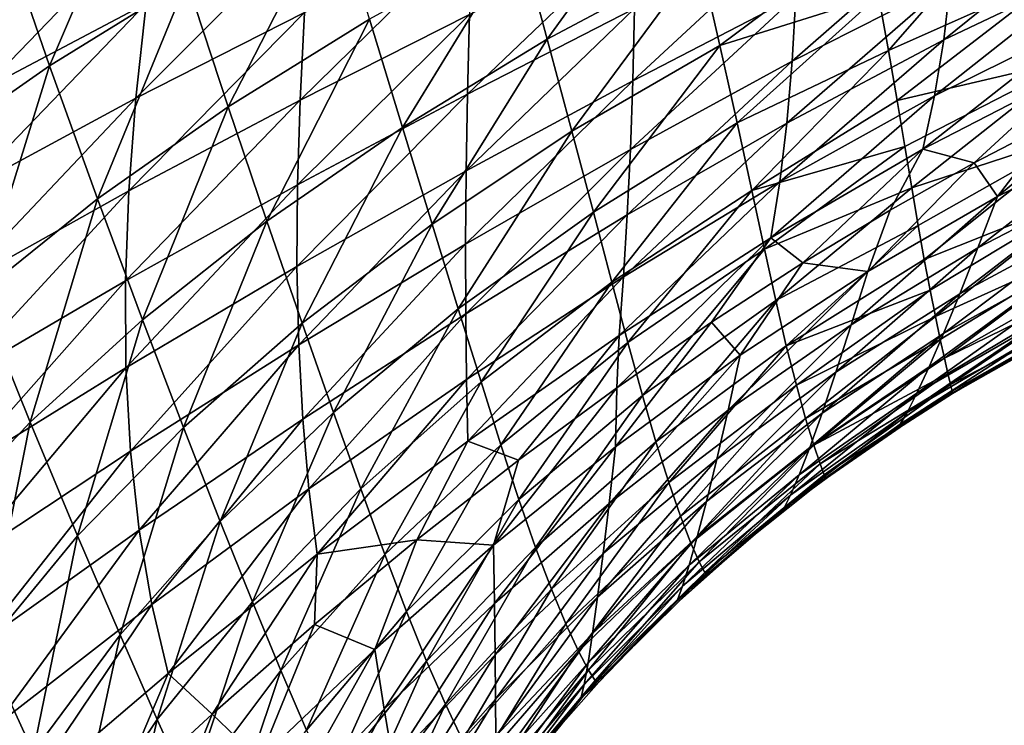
# Model space of a CAD drawing. Header units: metres. Extents: x -109 to 109, y -314 to 82.
# Tile 133 of 191: x 26.81 to 35.77, y -21.65 to -15.22. Entities that reach past the tile are written whole.
import ezdxf

# ---------------------------------------------------------------- set-up
doc = ezdxf.new("R2010")
doc.units = ezdxf.units.M
doc.layers.add('solid_504261_XXX', color=7, linetype='CONTINUOUS')

msp = doc.modelspace()

# ---------------------------------------------------------------- linework, layer by layer
at = {"layer": 'solid_504261_XXX'}
for points in [[(27.944067, -13.637228, 198.490921), (26.634462, -14.338797, 198.968231), (27.08543, -15.643753, 198.189468)], [(28.334711, -14.871856, 197.742508), (27.944067, -13.637228, 198.490921), (27.08543, -15.643753, 198.189468)], [(32.793407, -13.771789, 196.338379), (31.362812, -14.468319, 196.437057), (31.613358, -15.403054, 195.666428)], [(33.000858, -14.661256, 195.58078), (32.793407, -13.771789, 196.338379), (31.613358, -15.403054, 195.666428)], [(36.16222, -13.855317, 195.126556), (34.627232, -15.005427, 194.549622), (34.718491, -15.504972, 193.955917)], [(36.306885, -14.794208, 194.013077), (36.16222, -13.855317, 195.126556), (34.718491, -15.504972, 193.955917)], [(25.22872, -15.744009, 161.987701), (25.522242, -14.744997, 161.472305), (26.866907, -13.979262, 162.517975)], [(26.647594, -14.938274, 163.002213), (25.22872, -15.744009, 161.987701), (26.866907, -13.979262, 162.517975)], [(29.6752, -14.135621, 197.405807), (28.334711, -14.871856, 197.742508), (28.711464, -16.017263, 196.95134)], [(29.996962, -15.219298, 196.641647), (29.6752, -14.135621, 197.405807), (28.711464, -16.017263, 196.95134)], [(26.469063, -15.866424, 163.547607), (26.647594, -14.938274, 163.002213), (28.089712, -14.187515, 163.973511)], [(27.965794, -15.076517, 164.485321), (26.469063, -15.866424, 163.547607), (28.089712, -14.187515, 163.973511)], [(35.222347, -15.408623, 171.699356), (35.28323, -14.872437, 171.025772), (36.687527, -14.224466, 171.545502)], [(36.621872, -14.739529, 172.199631), (35.222347, -15.408623, 171.699356), (36.687527, -14.224466, 171.545502)], [(33.842381, -15.603568, 170.467438), (33.874817, -15.012263, 169.817429), (35.320145, -14.309524, 170.397522)], [(35.28323, -14.872437, 171.025772), (33.842381, -15.603568, 170.467438), (35.320145, -14.309524, 170.397522)], [(27.08543, -15.643753, 198.189468), (26.634462, -14.338797, 198.968231), (25.940187, -16.445278, 198.741241)], [(27.870804, -15.940475, 165.055359), (27.965794, -15.076517, 164.485321), (29.466015, -14.336107, 165.374542)], [(29.407234, -15.159018, 165.909561), (27.870804, -15.940475, 165.055359), (29.466015, -14.336107, 165.374542)], [(32.392708, -15.780181, 169.196579), (32.408676, -15.124153, 168.568665), (33.891491, -14.391719, 169.214798)], [(33.874817, -15.012263, 169.817429), (32.392708, -15.780181, 169.196579), (33.891491, -14.391719, 169.214798)], [(29.365402, -15.956561, 166.500229), (29.407234, -15.159018, 165.909561), (30.928505, -14.422128, 166.71315)], [(30.906511, -15.177138, 167.269775), (29.365402, -15.956561, 166.500229), (30.928505, -14.422128, 166.71315)], [(31.362812, -14.468319, 196.437057), (29.996962, -15.219298, 196.641647), (30.295891, -16.204779, 195.850464)], [(31.613358, -15.403054, 195.666428), (31.362812, -14.468319, 196.437057), (30.295891, -16.204779, 195.850464)], [(30.889523, -15.90396, 167.878296), (30.906511, -15.177138, 167.269775), (32.418446, -14.438182, 167.990219)], [(32.408676, -15.124153, 168.568665), (30.889523, -15.90396, 167.878296), (32.418446, -14.438182, 167.990219)], [(34.523075, -14.459187, 195.135742), (33.000858, -14.661256, 195.58078), (33.184967, -15.460004, 194.80542)], [(34.627232, -15.005427, 194.549622), (34.523075, -14.459187, 195.135742), (33.184967, -15.460004, 194.80542)], [(33.000858, -14.661256, 195.58078), (31.613358, -15.403054, 195.666428), (31.838329, -16.240198, 194.879929)], [(33.184967, -15.460004, 194.80542), (33.000858, -14.661256, 195.58078), (31.838329, -16.240198, 194.879929)], [(35.137466, -15.919187, 172.416595), (35.222347, -15.408623, 171.699356), (36.621872, -14.739529, 172.199631)], [(36.526367, -15.230492, 172.895935), (35.137466, -15.919187, 172.416595), (36.621872, -14.739529, 172.199631)], [(36.306885, -14.794208, 194.013077), (34.718491, -15.504972, 193.955917), (34.798229, -15.961563, 193.352188)], [(36.415359, -15.581697, 192.876556), (36.306885, -14.794208, 194.013077), (34.798229, -15.961563, 193.352188)], [(28.334711, -14.871856, 197.742508), (27.08543, -15.643753, 198.189468), (27.521791, -16.854782, 197.365128)], [(28.711464, -16.017263, 196.95134), (28.334711, -14.871856, 197.742508), (27.521791, -16.854782, 197.365128)], [(33.79372, -16.166428, 171.163666), (33.842381, -15.603568, 170.467438), (35.28323, -14.872437, 171.025772)], [(35.222347, -15.408623, 171.699356), (33.79372, -16.166428, 171.163666), (35.28323, -14.872437, 171.025772)], [(32.37051, -16.405947, 169.872375), (32.392708, -15.780181, 169.196579), (33.874817, -15.012263, 169.817429)], [(33.842381, -15.603568, 170.467438), (32.37051, -16.405947, 169.872375), (33.874817, -15.012263, 169.817429)], [(34.627232, -15.005427, 194.549622), (33.184967, -15.460004, 194.80542), (33.343105, -16.164351, 194.023788)], [(34.718491, -15.504972, 193.955917), (34.627232, -15.005427, 194.549622), (33.343105, -16.164351, 194.023788)], [(26.333937, -16.770874, 164.152817), (26.469063, -15.866424, 163.547607), (27.965794, -15.076517, 164.485321)], [(27.870804, -15.940475, 165.055359), (26.333937, -16.770874, 164.152817), (27.965794, -15.076517, 164.485321)], [(30.877861, -16.601452, 168.536377), (30.889523, -15.90396, 167.878296), (32.408676, -15.124153, 168.568665)], [(32.392708, -15.780181, 169.196579), (30.877861, -16.601452, 168.536377), (32.408676, -15.124153, 168.568665)], [(27.806814, -16.781853, 165.68219), (27.870804, -15.940475, 165.055359), (29.407234, -15.159018, 165.909561)], [(29.365402, -15.956561, 166.500229), (27.806814, -16.781853, 165.68219), (29.407234, -15.159018, 165.909561)], [(29.996962, -15.219298, 196.641647), (28.711464, -16.017263, 196.95134), (29.063515, -17.058125, 196.132324)], [(30.295891, -16.204779, 195.850464), (29.996962, -15.219298, 196.641647), (29.063515, -17.058125, 196.132324)], [(29.341785, -16.72823, 167.143097), (29.365402, -15.956561, 166.500229), (30.906511, -15.177138, 167.269775)], [(30.889523, -15.90396, 167.878296), (29.341785, -16.72823, 167.143097), (30.906511, -15.177138, 167.269775)], [(35.030178, -16.404409, 173.17421), (35.137466, -15.919187, 172.416595), (36.526367, -15.230492, 172.895935)], [(36.402653, -15.697662, 173.630814), (35.030178, -16.404409, 173.17421), (36.526367, -15.230492, 172.895935)], [(31.613358, -15.403054, 195.666428), (30.295891, -16.204779, 195.850464), (30.566717, -17.085566, 195.044556)], [(31.838329, -16.240198, 194.879929), (31.613358, -15.403054, 195.666428), (30.566717, -17.085566, 195.044556)], [(33.184967, -15.460004, 194.80542), (31.838329, -16.240198, 194.879929), (32.034332, -16.975349, 194.090256)], [(33.343105, -16.164351, 194.023788), (33.184967, -15.460004, 194.80542), (32.034332, -16.975349, 194.090256)], [(33.729004, -16.701376, 171.904343), (33.79372, -16.166428, 171.163666), (35.222347, -15.408623, 171.699356)], [(35.137466, -15.919187, 172.416595), (33.729004, -16.701376, 171.904343), (35.222347, -15.408623, 171.699356)], [(34.718491, -15.504972, 193.955917), (33.343105, -16.164351, 194.023788), (33.476574, -16.777872, 193.240433)], [(34.798229, -15.961563, 193.352188), (34.718491, -15.504972, 193.955917), (33.476574, -16.777872, 193.240433)], [(36.415359, -15.581697, 192.876556), (34.798229, -15.961563, 193.352188), (34.868401, -16.378401, 192.736038)], [(36.415359, -15.581697, 192.876556), (34.868401, -16.378401, 192.736038), (34.931053, -16.755922, 192.107864)], [(36.50061, -16.242025, 191.700409), (36.415359, -15.581697, 192.876556), (34.931053, -16.755922, 192.107864)], [(27.08543, -15.643753, 198.189468), (25.940187, -16.445278, 198.741241), (26.440248, -17.725042, 197.878052)], [(27.521791, -16.854782, 197.365128), (27.08543, -15.643753, 198.189468), (26.440248, -17.725042, 197.878052)], [(32.342064, -17.001122, 170.594437), (32.37051, -16.405947, 169.872375), (33.842381, -15.603568, 170.467438)], [(33.79372, -16.166428, 171.163666), (32.342064, -17.001122, 170.594437), (33.842381, -15.603568, 170.467438)], [(35.498833, -16.526369, 174.151947), (35.030178, -16.404409, 173.17421), (36.402653, -15.697662, 173.630814)], [(36.241959, -16.140854, 174.386108), (35.498833, -16.526369, 174.151947), (36.402653, -15.697662, 173.630814)], [(30.871883, -17.267727, 169.241959), (30.877861, -16.601452, 168.536377), (32.392708, -15.780181, 169.196579)], [(32.37051, -16.405947, 169.872375), (30.871883, -17.267727, 169.241959), (32.392708, -15.780181, 169.196579)], [(35.709019, -16.832266, 175.289749), (36.241959, -16.140854, 174.386108), (36.957714, -15.799882, 174.603561)], [(36.895767, -16.236963, 175.629349), (35.709019, -16.832266, 175.289749), (36.957714, -15.799882, 174.603561)], [(26.245403, -17.65519, 164.815277), (26.333937, -16.770874, 164.152817), (27.870804, -15.940475, 165.055359)], [(27.806814, -16.781853, 165.68219), (26.245403, -17.65519, 164.815277), (27.870804, -15.940475, 165.055359)], [(29.337397, -17.471687, 167.8349), (29.341785, -16.72823, 167.143097), (30.889523, -15.90396, 167.878296)], [(30.877861, -16.601452, 168.536377), (29.337397, -17.471687, 167.8349), (30.889523, -15.90396, 167.878296)], [(33.649536, -17.208403, 172.686691), (33.729004, -16.701376, 171.904343), (35.137466, -15.919187, 172.416595)], [(35.030178, -16.404409, 173.17421), (33.649536, -17.208403, 172.686691), (35.137466, -15.919187, 172.416595)], [(28.711464, -16.017263, 196.95134), (27.521791, -16.854782, 197.365128), (27.931152, -17.954823, 196.511246)], [(27.776283, -17.600002, 166.361038), (27.806814, -16.781853, 165.68219), (29.365402, -15.956561, 166.500229)], [(29.341785, -16.72823, 167.143097), (27.776283, -17.600002, 166.361038), (29.365402, -15.956561, 166.500229)], [(29.063515, -17.058125, 196.132324), (28.711464, -16.017263, 196.95134), (27.931152, -17.954823, 196.511246)], [(34.868401, -16.378401, 192.736038), (34.798229, -15.961563, 193.352188), (33.476574, -16.777872, 193.240433)], [(30.295891, -16.204779, 195.850464), (29.063515, -17.058125, 196.132324), (29.384523, -17.987007, 195.298935)], [(30.566717, -17.085566, 195.044556), (30.295891, -16.204779, 195.850464), (29.384523, -17.987007, 195.298935)], [(33.343105, -16.164351, 194.023788), (32.034332, -16.975349, 194.090256), (32.202396, -17.612318, 193.302429)], [(33.476574, -16.777872, 193.240433), (33.343105, -16.164351, 194.023788), (32.202396, -17.612318, 193.302429)], [(32.30761, -17.565268, 171.360992), (32.342064, -17.001122, 170.594437), (33.79372, -16.166428, 171.163666)], [(33.729004, -16.701376, 171.904343), (32.30761, -17.565268, 171.360992), (33.79372, -16.166428, 171.163666)], [(35.709019, -16.832266, 175.289749), (35.498833, -16.526369, 174.151947), (36.241959, -16.140854, 174.386108)], [(31.838329, -16.240198, 194.879929), (30.566717, -17.085566, 195.044556), (30.805162, -17.856453, 194.2379)], [(32.034332, -16.975349, 194.090256), (31.838329, -16.240198, 194.879929), (30.805162, -17.856453, 194.2379)], [(36.50061, -16.242025, 191.700409), (34.931053, -16.755922, 192.107864), (34.989052, -17.098785, 191.461563)], [(36.50061, -16.242025, 191.700409), (34.989052, -17.098785, 191.461563), (35.04388, -17.408007, 190.794113)], [(36.575336, -16.796919, 190.450455), (36.50061, -16.242025, 191.700409), (35.04388, -17.408007, 190.794113)], [(35.530857, -17.302334, 176.34848), (35.709019, -16.832266, 175.289749), (36.895767, -16.236963, 175.629349)], [(36.701881, -16.693285, 176.657211), (35.530857, -17.302334, 176.34848), (36.895767, -16.236963, 175.629349)], [(34.868401, -16.378401, 192.736038), (33.476574, -16.777872, 193.240433), (33.590855, -17.311832, 192.449997)], [(34.931053, -16.755922, 192.107864), (34.868401, -16.378401, 192.736038), (33.590855, -17.311832, 192.449997)], [(30.87195, -17.900866, 169.993011), (30.871883, -17.267727, 169.241959), (32.37051, -16.405947, 169.872375)], [(32.342064, -17.001122, 170.594437), (30.87195, -17.900866, 169.993011), (32.37051, -16.405947, 169.872375)], [(33.938896, -17.43782, 173.630768), (33.649536, -17.208403, 172.686691), (35.030178, -16.404409, 173.17421)], [(34.73312, -16.956638, 173.901306), (33.938896, -17.43782, 173.630768), (35.030178, -16.404409, 173.17421)], [(35.498833, -16.526369, 174.151947), (34.73312, -16.956638, 173.901306), (35.030178, -16.404409, 173.17421)], [(34.530201, -17.515657, 174.926819), (34.73312, -16.956638, 173.901306), (35.498833, -16.526369, 174.151947)], [(35.709019, -16.832266, 175.289749), (34.530201, -17.515657, 174.926819), (35.498833, -16.526369, 174.151947)], [(29.352947, -18.183149, 168.573212), (29.337397, -17.471687, 167.8349), (30.877861, -16.601452, 168.536377)], [(30.871883, -17.267727, 169.241959), (29.352947, -18.183149, 168.573212), (30.877861, -16.601452, 168.536377)], [(27.781017, -18.391445, 167.08786), (27.776283, -17.600002, 166.361038), (29.341785, -16.72823, 167.143097)], [(29.337397, -17.471687, 167.8349), (27.781017, -18.391445, 167.08786), (29.341785, -16.72823, 167.143097)], [(32.267868, -18.097719, 172.169968), (32.30761, -17.565268, 171.360992), (33.729004, -16.701376, 171.904343)], [(33.649536, -17.208403, 172.686691), (32.267868, -18.097719, 172.169968), (33.729004, -16.701376, 171.904343)], [(35.366581, -17.720072, 177.448929), (35.530857, -17.302334, 176.34848), (36.701881, -16.693285, 176.657211)], [(36.52367, -17.098375, 177.723923), (35.366581, -17.720072, 177.448929), (36.701881, -16.693285, 176.657211)], [(26.207235, -18.5189, 165.529236), (26.245403, -17.65519, 164.815277), (27.806814, -16.781853, 165.68219)], [(27.776283, -17.600002, 166.361038), (26.207235, -18.5189, 165.529236), (27.806814, -16.781853, 165.68219)], [(33.476574, -16.777872, 193.240433), (32.202396, -17.612318, 193.302429), (32.348286, -18.16367, 192.510651)], [(33.590855, -17.311832, 192.449997), (33.476574, -16.777872, 193.240433), (32.348286, -18.16367, 192.510651)], [(34.931053, -16.755922, 192.107864), (33.590855, -17.311832, 192.449997), (33.693119, -17.779982, 191.637146)], [(34.989052, -17.098785, 191.461563), (34.931053, -16.755922, 192.107864), (33.693119, -17.779982, 191.637146)], [(34.379665, -18.000465, 176.017563), (34.530201, -17.515657, 174.926819), (35.709019, -16.832266, 175.289749)], [(35.530857, -17.302334, 176.34848), (34.379665, -18.000465, 176.017563), (35.709019, -16.832266, 175.289749)], [(36.575336, -16.796919, 190.450455), (35.04388, -17.408007, 190.794113), (35.096352, -17.68458, 190.102295)], [(36.575336, -16.796919, 190.450455), (35.096352, -17.68458, 190.102295), (35.145298, -17.926388, 189.389969)], [(36.64222, -17.249575, 189.101456), (36.575336, -16.796919, 190.450455), (35.145298, -17.926388, 189.389969)], [(27.521791, -16.854782, 197.365128), (26.440248, -17.725042, 197.878052), (26.910463, -18.887306, 196.982727)], [(27.931152, -17.954823, 196.511246), (27.521791, -16.854782, 197.365128), (26.910463, -18.887306, 196.982727)], [(32.034332, -16.975349, 194.090256), (30.805162, -17.856453, 194.2379), (31.011864, -18.521408, 193.436218)], [(30.878199, -18.498993, 170.787781), (30.87195, -17.900866, 169.993011), (32.342064, -17.001122, 170.594437)], [(32.30761, -17.565268, 171.360992), (30.878199, -18.498993, 170.787781), (32.342064, -17.001122, 170.594437)], [(32.202396, -17.612318, 193.302429), (32.034332, -16.975349, 194.090256), (31.011864, -18.521408, 193.436218)], [(34.530201, -17.515657, 174.926819), (33.938896, -17.43782, 173.630768), (34.73312, -16.956638, 173.901306)], [(29.063515, -17.058125, 196.132324), (27.931152, -17.954823, 196.511246), (28.305992, -18.935463, 195.642517)], [(29.384523, -17.987007, 195.298935), (29.063515, -17.058125, 196.132324), (28.305992, -18.935463, 195.642517)], [(30.566717, -17.085566, 195.044556), (29.384523, -17.987007, 195.298935), (29.669214, -18.797842, 194.466553)], [(30.805162, -17.856453, 194.2379), (30.566717, -17.085566, 195.044556), (29.669214, -18.797842, 194.466553)], [(34.989052, -17.098785, 191.461563), (33.693119, -17.779982, 191.637146), (33.788857, -18.192163, 190.78392)], [(35.04388, -17.408007, 190.794113), (34.989052, -17.098785, 191.461563), (33.788857, -18.192163, 190.78392)], [(35.218025, -18.081751, 178.585617), (35.366581, -17.720072, 177.448929), (36.52367, -17.098375, 177.723923)], [(36.36322, -17.448439, 178.823959), (35.218025, -18.081751, 178.585617), (36.52367, -17.098375, 177.723923)], [(29.389132, -18.858768, 169.355637), (29.352947, -18.183149, 168.573212), (30.871883, -17.267727, 169.241959)], [(30.87195, -17.900866, 169.993011), (29.389132, -18.858768, 169.355637), (30.871883, -17.267727, 169.241959)], [(32.248108, -18.574436, 173.017654), (32.267868, -18.097719, 172.169968), (33.649536, -17.208403, 172.686691)], [(33.108997, -17.97714, 173.336273), (32.248108, -18.574436, 173.017654), (33.649536, -17.208403, 172.686691)], [(33.938896, -17.43782, 173.630768), (33.108997, -17.97714, 173.336273), (33.649536, -17.208403, 172.686691)], [(36.64222, -17.249575, 189.101456), (35.145298, -17.926388, 189.389969), (35.189713, -18.134069, 188.653259)], [(36.64222, -17.249575, 189.101456), (35.189713, -18.134069, 188.653259), (35.228043, -18.306173, 187.894867)], [(36.693417, -17.587627, 187.6548), (36.64222, -17.249575, 189.101456), (35.228043, -18.306173, 187.894867)], [(33.590855, -17.311832, 192.449997), (32.348286, -18.16367, 192.510651), (32.479752, -18.644896, 191.697845)], [(33.693119, -17.779982, 191.637146), (33.590855, -17.311832, 192.449997), (32.479752, -18.644896, 191.697845)], [(34.240349, -18.43141, 177.153), (34.379665, -18.000465, 176.017563), (35.530857, -17.302334, 176.34848)], [(35.366581, -17.720072, 177.448929), (34.240349, -18.43141, 177.153), (35.530857, -17.302334, 176.34848)], [(33.370068, -18.278734, 174.541962), (33.108997, -17.97714, 173.336273), (33.938896, -17.43782, 173.630768)], [(34.530201, -17.515657, 174.926819), (33.370068, -18.278734, 174.541962), (33.938896, -17.43782, 173.630768)], [(35.096352, -17.68458, 190.102295), (35.04388, -17.408007, 190.794113), (33.788857, -18.192163, 190.78392)], [(35.08709, -18.383968, 179.75293), (35.218025, -18.081751, 178.585617), (36.36322, -17.448439, 178.823959)], [(36.22266, -17.740042, 179.951614), (35.08709, -18.383968, 179.75293), (36.36322, -17.448439, 178.823959)], [(27.822117, -19.150412, 167.860016), (27.781017, -18.391445, 167.08786), (29.337397, -17.471687, 167.8349)], [(29.352947, -18.183149, 168.573212), (27.822117, -19.150412, 167.860016), (29.337397, -17.471687, 167.8349)], [(33.259815, -18.778692, 175.665665), (33.370068, -18.278734, 174.541962), (34.530201, -17.515657, 174.926819)], [(34.379665, -18.000465, 176.017563), (33.259815, -18.778692, 175.665665), (34.530201, -17.515657, 174.926819)], [(26.222168, -19.357628, 166.290237), (26.207235, -18.5189, 165.529236), (27.776283, -17.600002, 166.361038)], [(27.781017, -18.391445, 167.08786), (26.222168, -19.357628, 166.290237), (27.776283, -17.600002, 166.361038)], [(30.890348, -19.060356, 171.625122), (30.878199, -18.498993, 170.787781), (32.30761, -17.565268, 171.360992)], [(32.267868, -18.097719, 172.169968), (30.890348, -19.060356, 171.625122), (32.30761, -17.565268, 171.360992)], [(32.202396, -17.612318, 193.302429), (31.011864, -18.521408, 193.436218), (31.192781, -19.094234, 192.633514)], [(32.348286, -18.16367, 192.510651), (32.202396, -17.612318, 193.302429), (31.192781, -19.094234, 192.633514)], [(36.693417, -17.587627, 187.6548), (35.228043, -18.306173, 187.894867), (35.259243, -18.443048, 187.107208)], [(36.693417, -17.587627, 187.6548), (35.259243, -18.443048, 187.107208), (35.282299, -18.543131, 186.291626)], [(36.719776, -17.797617, 186.129807), (36.693417, -17.587627, 187.6548), (35.282299, -18.543131, 186.291626)], [(26.910463, -18.887306, 196.982727), (26.440248, -17.725042, 197.878052), (26.009825, -19.848736, 197.538376)], [(35.096352, -17.68458, 190.102295), (33.788857, -18.192163, 190.78392), (33.880314, -18.551905, 189.874878)], [(35.145298, -17.926388, 189.389969), (35.096352, -17.68458, 190.102295), (33.880314, -18.551905, 189.874878)], [(34.11372, -18.804977, 178.327835), (34.240349, -18.43141, 177.153), (35.366581, -17.720072, 177.448929)], [(35.218025, -18.081751, 178.585617), (34.11372, -18.804977, 178.327835), (35.366581, -17.720072, 177.448929)], [(33.693119, -17.779982, 191.637146), (32.479752, -18.644896, 191.697845), (32.602776, -19.067242, 190.843903)], [(33.788857, -18.192163, 190.78392), (33.693119, -17.779982, 191.637146), (32.602776, -19.067242, 190.843903)], [(34.976017, -18.623785, 180.943192), (35.08709, -18.383968, 179.75293), (36.22266, -17.740042, 179.951614)], [(36.104443, -17.970285, 181.098877), (34.976017, -18.623785, 180.943192), (36.22266, -17.740042, 179.951614)], [(36.719776, -17.797617, 186.129807), (35.282299, -18.543131, 186.291626), (35.296524, -18.60536, 185.437775)], [(36.719776, -17.797617, 186.129807), (35.296524, -18.60536, 185.437775), (35.301857, -18.627619, 184.546997)], [(36.719776, -17.797617, 186.129807), (35.301857, -18.627619, 184.546997), (36.002972, -18.229322, 184.546997)], [(29.445833, -19.494864, 170.180527), (29.389132, -18.858768, 169.355637), (30.87195, -17.900866, 169.993011)], [(30.878199, -18.498993, 170.787781), (29.445833, -19.494864, 170.180527), (30.87195, -17.900866, 169.993011)], [(30.805162, -17.856453, 194.2379), (29.669214, -18.797842, 194.466553), (29.917765, -19.494709, 193.641846)], [(31.011864, -18.521408, 193.436218), (30.805162, -17.856453, 194.2379), (29.917765, -19.494709, 193.641846)], [(27.931152, -17.954823, 196.511246), (26.910463, -18.887306, 196.982727), (27.342054, -19.92263, 196.071304)], [(28.305992, -18.935463, 195.642517), (27.931152, -17.954823, 196.511246), (27.342054, -19.92263, 196.071304)], [(29.384523, -17.987007, 195.298935), (28.305992, -18.935463, 195.642517), (28.639965, -19.789736, 194.775925)], [(29.669214, -18.797842, 194.466553), (29.384523, -17.987007, 195.298935), (28.639965, -19.789736, 194.775925)], [(32.23349, -19.112156, 174.136108), (32.248108, -18.574436, 173.017654), (33.108997, -17.97714, 173.336273)], [(33.370068, -18.278734, 174.541962), (32.23349, -19.112156, 174.136108), (33.108997, -17.97714, 173.336273)], [(33.157265, -19.222729, 176.837128), (33.259815, -18.778692, 175.665665), (34.379665, -18.000465, 176.017563)], [(34.240349, -18.43141, 177.153), (33.157265, -19.222729, 176.837128), (34.379665, -18.000465, 176.017563)], [(35.145298, -17.926388, 189.389969), (33.880314, -18.551905, 189.874878), (33.964848, -18.855221, 188.905518)], [(35.189713, -18.134069, 188.653259), (35.145298, -17.926388, 189.389969), (33.964848, -18.855221, 188.905518)], [(34.887386, -18.798719, 182.146713), (34.976017, -18.623785, 180.943192), (36.104443, -17.970285, 181.098877)], [(36.01136, -18.136803, 182.255325), (34.887386, -18.798719, 182.146713), (36.104443, -17.970285, 181.098877)], [(34.001331, -19.117945, 179.536667), (34.11372, -18.804977, 178.327835), (35.218025, -18.081751, 178.585617)], [(35.08709, -18.383968, 179.75293), (34.001331, -19.117945, 179.536667), (35.218025, -18.081751, 178.585617)], [(31.353653, -19.234249, 172.67189), (30.890348, -19.060356, 171.625122), (32.267868, -18.097719, 172.169968)], [(32.348286, -18.16367, 192.510651), (31.192781, -19.094234, 192.633514), (31.356211, -19.59215, 191.811188)], [(32.248108, -18.574436, 173.017654), (31.353653, -19.234249, 172.67189), (32.267868, -18.097719, 172.169968)], [(32.479752, -18.644896, 191.697845), (32.348286, -18.16367, 192.510651), (31.356211, -19.59215, 191.811188)], [(35.189713, -18.134069, 188.653259), (33.964848, -18.855221, 188.905518), (34.038048, -19.095787, 187.879028)], [(35.228043, -18.306173, 187.894867), (35.189713, -18.134069, 188.653259), (34.038048, -19.095787, 187.879028)], [(36.01136, -18.136803, 182.255325), (35.947639, -18.237961, 183.410309), (34.825024, -18.906879, 183.353622)], [(36.01136, -18.136803, 182.255325), (34.825024, -18.906879, 183.353622), (34.887386, -18.798719, 182.146713)], [(27.900631, -19.871037, 168.674896), (27.822117, -19.150412, 167.860016), (29.352947, -18.183149, 168.573212)], [(29.389132, -18.858768, 169.355637), (27.900631, -19.871037, 168.674896), (29.352947, -18.183149, 168.573212)], [(33.788857, -18.192163, 190.78392), (32.602776, -19.067242, 190.843903), (32.719742, -19.434961, 189.931427)], [(33.880314, -18.551905, 189.874878), (33.788857, -18.192163, 190.78392), (32.719742, -19.434961, 189.931427)], [(34.825024, -18.906879, 183.353622), (35.947639, -18.237961, 183.410309), (35.301857, -18.627619, 184.546997)], [(35.947639, -18.237961, 183.410309), (36.002972, -18.229322, 184.546997), (35.301857, -18.627619, 184.546997)], [(32.176304, -19.627079, 175.293625), (32.23349, -19.112156, 174.136108), (33.370068, -18.278734, 174.541962)], [(33.259815, -18.778692, 175.665665), (32.176304, -19.627079, 175.293625), (33.370068, -18.278734, 174.541962)], [(35.259243, -18.443048, 187.107208), (35.228043, -18.306173, 187.894867), (34.038048, -19.095787, 187.879028)], [(26.291803, -20.163799, 167.095596), (26.222168, -19.357628, 166.290237), (27.781017, -18.391445, 167.08786)], [(27.822117, -19.150412, 167.860016), (26.291803, -20.163799, 167.095596), (27.781017, -18.391445, 167.08786)], [(33.0634, -19.607752, 178.051376), (33.157265, -19.222729, 176.837128), (34.240349, -18.43141, 177.153)], [(34.11372, -18.804977, 178.327835), (33.0634, -19.607752, 178.051376), (34.240349, -18.43141, 177.153)], [(33.905041, -19.367441, 180.772461), (34.001331, -19.117945, 179.536667), (35.08709, -18.383968, 179.75293)], [(34.976017, -18.623785, 180.943192), (33.905041, -19.367441, 180.772461), (35.08709, -18.383968, 179.75293)], [(35.259243, -18.443048, 187.107208), (34.038048, -19.095787, 187.879028), (34.095413, -19.267584, 186.804153)], [(35.282299, -18.543131, 186.291626), (35.259243, -18.443048, 187.107208), (34.095413, -19.267584, 186.804153)], [(29.521421, -20.088226, 171.047836), (29.445833, -19.494864, 170.180527), (30.878199, -18.498993, 170.787781)], [(30.890348, -19.060356, 171.625122), (29.521421, -20.088226, 171.047836), (30.878199, -18.498993, 170.787781)], [(31.011864, -18.521408, 193.436218), (29.917765, -19.494709, 193.641846), (30.136284, -20.092621, 192.818771)], [(31.192781, -19.094234, 192.633514), (31.011864, -18.521408, 193.436218), (30.136284, -20.092621, 192.818771)], [(31.124332, -20.00658, 173.710007), (31.353653, -19.234249, 172.67189), (32.248108, -18.574436, 173.017654)], [(32.23349, -19.112156, 174.136108), (31.124332, -20.00658, 173.710007), (32.248108, -18.574436, 173.017654)], [(33.880314, -18.551905, 189.874878), (32.719742, -19.434961, 189.931427), (32.827579, -19.743826, 188.9552)], [(33.964848, -18.855221, 188.905518), (33.880314, -18.551905, 189.874878), (32.827579, -19.743826, 188.9552)], [(33.827038, -19.550941, 182.026642), (33.905041, -19.367441, 180.772461), (34.976017, -18.623785, 180.943192)], [(34.887386, -18.798719, 182.146713), (33.827038, -19.550941, 182.026642), (34.976017, -18.623785, 180.943192)], [(35.282299, -18.543131, 186.291626), (34.095413, -19.267584, 186.804153), (34.134384, -19.367826, 185.691864)], [(35.296524, -18.60536, 185.437775), (35.282299, -18.543131, 186.291626), (34.134384, -19.367826, 185.691864)], [(35.296524, -18.60536, 185.437775), (34.134384, -19.367826, 185.691864), (34.154221, -19.395393, 184.546997)], [(35.296524, -18.60536, 185.437775), (34.154221, -19.395393, 184.546997), (34.648224, -19.045965, 184.546997)], [(35.296524, -18.60536, 185.437775), (34.648224, -19.045965, 184.546997), (35.301857, -18.627619, 184.546997)], [(34.825024, -18.906879, 183.353622), (35.301857, -18.627619, 184.546997), (34.648224, -19.045965, 184.546997)], [(32.479752, -18.644896, 191.697845), (31.356211, -19.59215, 191.811188), (31.508575, -20.027817, 190.947205)], [(32.602776, -19.067242, 190.843903), (32.479752, -18.644896, 191.697845), (31.508575, -20.027817, 190.947205)], [(29.669214, -18.797842, 194.466553), (28.639965, -19.789736, 194.775925), (28.932741, -20.52182, 193.919189)], [(29.917765, -19.494709, 193.641846), (29.669214, -18.797842, 194.466553), (28.932741, -20.52182, 193.919189)], [(32.122471, -20.083424, 176.501953), (32.176304, -19.627079, 175.293625), (33.259815, -18.778692, 175.665665)], [(33.157265, -19.222729, 176.837128), (32.122471, -20.083424, 176.501953), (33.259815, -18.778692, 175.665665)], [(32.979275, -19.930866, 179.303375), (33.0634, -19.607752, 178.051376), (34.11372, -18.804977, 178.327835)], [(34.001331, -19.117945, 179.536667), (32.979275, -19.930866, 179.303375), (34.11372, -18.804977, 178.327835)], [(34.887386, -18.798719, 182.146713), (34.825024, -18.906879, 183.353622), (33.770496, -19.666351, 183.290451)], [(34.887386, -18.798719, 182.146713), (33.770496, -19.666351, 183.290451), (33.827038, -19.550941, 182.026642)], [(26.910463, -18.887306, 196.982727), (26.009825, -19.848736, 197.538376), (26.500277, -20.940996, 196.577713)], [(27.342054, -19.92263, 196.071304), (26.910463, -18.887306, 196.982727), (26.500277, -20.940996, 196.577713)], [(28.016144, -20.547716, 169.531128), (27.900631, -19.871037, 168.674896), (29.389132, -18.858768, 169.355637)], [(29.445833, -19.494864, 170.180527), (28.016144, -20.547716, 169.531128), (29.389132, -18.858768, 169.355637)], [(33.964848, -18.855221, 188.905518), (32.827579, -19.743826, 188.9552), (32.921227, -19.987049, 187.918686)], [(34.038048, -19.095787, 187.879028), (33.964848, -18.855221, 188.905518), (32.921227, -19.987049, 187.918686)], [(28.305992, -18.935463, 195.642517), (27.342054, -19.92263, 196.071304), (27.727526, -20.823139, 195.162506)], [(28.639965, -19.789736, 194.775925), (28.305992, -18.935463, 195.642517), (27.727526, -20.823139, 195.162506)], [(33.770496, -19.666351, 183.290451), (34.825024, -18.906879, 183.353622), (34.013531, -19.50062, 184.546997)], [(34.825024, -18.906879, 183.353622), (34.154221, -19.395393, 184.546997), (34.013531, -19.50062, 184.546997)], [(34.825024, -18.906879, 183.353622), (34.648224, -19.045965, 184.546997), (34.154221, -19.395393, 184.546997)], [(30.426991, -19.959253, 172.295807), (29.521421, -20.088226, 171.047836), (30.890348, -19.060356, 171.625122)], [(31.353653, -19.234249, 172.67189), (30.426991, -19.959253, 172.295807), (30.890348, -19.060356, 171.625122)], [(32.602776, -19.067242, 190.843903), (31.508575, -20.027817, 190.947205), (31.652388, -20.406242, 190.022324)], [(32.719742, -19.434961, 189.931427), (32.602776, -19.067242, 190.843903), (31.652388, -20.406242, 190.022324)], [(26.417673, -20.929703, 167.942764), (26.291803, -20.163799, 167.095596), (27.822117, -19.150412, 167.860016)], [(27.900631, -19.871037, 168.674896), (26.417673, -20.929703, 167.942764), (27.822117, -19.150412, 167.860016)], [(31.192781, -19.094234, 192.633514), (30.136284, -20.092621, 192.818771), (30.333612, -20.610523, 191.977524)], [(31.356211, -19.59215, 191.811188), (31.192781, -19.094234, 192.633514), (30.333612, -20.610523, 191.977524)], [(31.132984, -20.535728, 174.902054), (31.124332, -20.00658, 173.710007), (32.23349, -19.112156, 174.136108)], [(32.176304, -19.627079, 175.293625), (31.132984, -20.535728, 174.902054), (32.23349, -19.112156, 174.136108)], [(32.906208, -20.189398, 180.587051), (32.979275, -19.930866, 179.303375), (34.001331, -19.117945, 179.536667)], [(33.905041, -19.367441, 180.772461), (32.906208, -20.189398, 180.587051), (34.001331, -19.117945, 179.536667)], [(34.038048, -19.095787, 187.879028), (32.921227, -19.987049, 187.918686), (32.995537, -20.158236, 186.831573)], [(34.095413, -19.267584, 186.804153), (34.038048, -19.095787, 187.879028), (32.995537, -20.158236, 186.831573)], [(31.124332, -20.00658, 173.710007), (30.426991, -19.959253, 172.295807), (31.353653, -19.234249, 172.67189)], [(32.072372, -20.478733, 177.756683), (32.122471, -20.083424, 176.501953), (33.157265, -19.222729, 176.837128)], [(33.0634, -19.607752, 178.051376), (32.072372, -20.478733, 177.756683), (33.157265, -19.222729, 176.837128)], [(34.095413, -19.267584, 186.804153), (32.995537, -20.158236, 186.831573), (33.04752, -20.254663, 185.705963)], [(34.134384, -19.367826, 185.691864), (34.095413, -19.267584, 186.804153), (33.04752, -20.254663, 185.705963)], [(32.719742, -19.434961, 189.931427), (31.652388, -20.406242, 190.022324), (31.784079, -20.723, 189.030792)], [(32.827579, -19.743826, 188.9552), (32.719742, -19.434961, 189.931427), (31.784079, -20.723, 189.030792)], [(32.845772, -20.380878, 181.895294), (32.906208, -20.189398, 180.587051), (33.905041, -19.367441, 180.772461)], [(33.827038, -19.550941, 182.026642), (32.845772, -20.380878, 181.895294), (33.905041, -19.367441, 180.772461)], [(34.134384, -19.367826, 185.691864), (33.04752, -20.254663, 185.705963), (33.075428, -20.275082, 184.546997)], [(34.134384, -19.367826, 185.691864), (33.075428, -20.275082, 184.546997), (33.403023, -19.989511, 184.546997)], [(34.134384, -19.367826, 185.691864), (33.403023, -19.989511, 184.546997), (34.013531, -19.50062, 184.546997)], [(34.134384, -19.367826, 185.691864), (34.013531, -19.50062, 184.546997), (34.154221, -19.395393, 184.546997)], [(28.16548, -21.175564, 170.429855), (28.016144, -20.547716, 169.531128), (29.445833, -19.494864, 170.180527)], [(29.521421, -20.088226, 171.047836), (28.16548, -21.175564, 170.429855), (29.445833, -19.494864, 170.180527)], [(29.917765, -19.494709, 193.641846), (28.932741, -20.52182, 193.919189), (29.190594, -21.147949, 193.066544)], [(30.136284, -20.092621, 192.818771), (29.917765, -19.494709, 193.641846), (29.190594, -21.147949, 193.066544)], [(33.770496, -19.666351, 183.290451), (34.013531, -19.50062, 184.546997), (33.403023, -19.989511, 184.546997)], [(31.356211, -19.59215, 191.811188), (30.333612, -20.610523, 191.977524), (30.516621, -21.062519, 191.094238)], [(31.508575, -20.027817, 190.947205), (31.356211, -19.59215, 191.811188), (30.516621, -21.062519, 191.094238)], [(32.026436, -20.810625, 179.053345), (32.072372, -20.478733, 177.756683), (33.0634, -19.607752, 178.051376)], [(32.979275, -19.930866, 179.303375), (32.026436, -20.810625, 179.053345), (33.0634, -19.607752, 178.051376)], [(33.827038, -19.550941, 182.026642), (33.770496, -19.666351, 183.290451), (32.800201, -20.50308, 183.22084)], [(33.827038, -19.550941, 182.026642), (32.800201, -20.50308, 183.22084), (32.845772, -20.380878, 181.895294)], [(31.139843, -21.002956, 176.14798), (31.132984, -20.535728, 174.902054), (32.176304, -19.627079, 175.293625)], [(32.122471, -20.083424, 176.501953), (31.139843, -21.002956, 176.14798), (32.176304, -19.627079, 175.293625)], [(32.800201, -20.50308, 183.22084), (33.770496, -19.666351, 183.290451), (32.818748, -20.511139, 184.546997)], [(33.770496, -19.666351, 183.290451), (33.075428, -20.275082, 184.546997), (32.818748, -20.511139, 184.546997)], [(33.770496, -19.666351, 183.290451), (33.403023, -19.989511, 184.546997), (33.075428, -20.275082, 184.546997)], [(28.639965, -19.789736, 194.775925), (27.727526, -20.823139, 195.162506), (28.066046, -21.593124, 194.265366)], [(28.932741, -20.52182, 193.919189), (28.639965, -19.789736, 194.775925), (28.066046, -21.593124, 194.265366)], [(32.827579, -19.743826, 188.9552), (31.784079, -20.723, 189.030792), (31.897905, -20.97086, 187.976456)], [(32.921227, -19.987049, 187.918686), (32.827579, -19.743826, 188.9552), (31.897905, -20.97086, 187.976456)], [(26.599138, -21.647913, 168.830811), (26.417673, -20.929703, 167.942764), (27.900631, -19.871037, 168.674896)], [(28.016144, -20.547716, 169.531128), (26.599138, -21.647913, 168.830811), (27.900631, -19.871037, 168.674896)], [(27.342054, -19.92263, 196.071304), (26.500277, -20.940996, 196.577713), (26.938602, -21.889875, 195.619598)], [(27.727526, -20.823139, 195.162506), (27.342054, -19.92263, 196.071304), (26.938602, -21.889875, 195.619598)], [(30.426991, -19.959253, 172.295807), (29.497343, -20.729425, 171.896378), (29.521421, -20.088226, 171.047836)], [(30.045107, -20.955885, 173.261398), (29.497343, -20.729425, 171.896378), (30.426991, -19.959253, 172.295807)], [(31.124332, -20.00658, 173.710007), (30.045107, -20.955885, 173.261398), (30.426991, -19.959253, 172.295807)], [(31.985222, -21.076767, 180.3871), (32.026436, -20.810625, 179.053345), (32.979275, -19.930866, 179.303375)], [(32.906208, -20.189398, 180.587051), (31.985222, -21.076767, 180.3871), (32.979275, -19.930866, 179.303375)], [(30.13191, -21.498657, 174.489059), (30.045107, -20.955885, 173.261398), (31.124332, -20.00658, 173.710007)], [(31.132984, -20.535728, 174.902054), (30.13191, -21.498657, 174.489059), (31.124332, -20.00658, 173.710007)], [(31.508575, -20.027817, 190.947205), (30.516621, -21.062519, 191.094238), (30.687933, -21.454412, 190.148041)], [(31.652388, -20.406242, 190.022324), (31.508575, -20.027817, 190.947205), (30.687933, -21.454412, 190.148041)], [(32.921227, -19.987049, 187.918686), (31.897905, -20.97086, 187.976456), (31.988008, -21.143106, 186.870087)], [(32.995537, -20.158236, 186.831573), (32.921227, -19.987049, 187.918686), (31.988008, -21.143106, 186.870087)], [(28.565088, -21.545567, 171.468979), (28.16548, -21.175564, 170.429855), (29.521421, -20.088226, 171.047836)], [(29.497343, -20.729425, 171.896378), (28.565088, -21.545567, 171.468979), (29.521421, -20.088226, 171.047836)], [(30.136284, -20.092621, 192.818771), (29.190594, -21.147949, 193.066544), (29.422935, -21.688818, 192.197067)], [(30.333612, -20.610523, 191.977524), (30.136284, -20.092621, 192.818771), (29.422935, -21.688818, 192.197067)], [(31.144564, -21.406689, 177.444138), (31.139843, -21.002956, 176.14798), (32.122471, -20.083424, 176.501953)], [(32.072372, -20.478733, 177.756683), (31.144564, -21.406689, 177.444138), (32.122471, -20.083424, 176.501953)], [(31.949438, -21.274872, 181.75267), (31.985222, -21.076767, 180.3871), (32.906208, -20.189398, 180.587051)], [(32.845772, -20.380878, 181.895294), (31.949438, -21.274872, 181.75267), (32.906208, -20.189398, 180.587051)], [(32.995537, -20.158236, 186.831573), (31.988008, -21.143106, 186.870087), (32.050934, -21.237129, 185.725098)], [(33.04752, -20.254663, 185.705963), (32.995537, -20.158236, 186.831573), (32.050934, -21.237129, 185.725098)], [(33.04752, -20.254663, 185.705963), (32.050934, -21.237129, 185.725098), (32.084747, -21.252628, 184.547012)], [(33.04752, -20.254663, 185.705963), (32.084747, -21.252628, 184.547012), (32.262753, -21.063087, 184.547012)], [(33.04752, -20.254663, 185.705963), (32.262753, -21.063087, 184.547012), (32.818748, -20.511139, 184.546997)], [(33.04752, -20.254663, 185.705963), (32.818748, -20.511139, 184.546997), (33.075428, -20.275082, 184.546997)], [(31.652388, -20.406242, 190.022324), (30.687933, -21.454412, 190.148041), (30.843481, -21.781607, 189.132736)], [(31.784079, -20.723, 189.030792), (31.652388, -20.406242, 190.022324), (30.843481, -21.781607, 189.132736)], [(32.845772, -20.380878, 181.895294), (32.800201, -20.50308, 183.22084), (31.920074, -21.402681, 183.14476)], [(32.845772, -20.380878, 181.895294), (31.920074, -21.402681, 183.14476), (31.949438, -21.274872, 181.75267)], [(31.146793, -21.745249, 178.786804), (31.144564, -21.406689, 177.444138), (32.072372, -20.478733, 177.756683)], [(32.026436, -20.810625, 179.053345), (31.146793, -21.745249, 178.786804), (32.072372, -20.478733, 177.756683)], [(31.920074, -21.402681, 183.14476), (32.800201, -20.50308, 183.22084), (32.084747, -21.252628, 184.547012)], [(32.800201, -20.50308, 183.22084), (32.262753, -21.063087, 184.547012), (32.084747, -21.252628, 184.547012)], [(32.800201, -20.50308, 183.22084), (32.818748, -20.511139, 184.546997), (32.262753, -21.063087, 184.547012)], [(26.831514, -22.311869, 169.762131), (26.599138, -21.647913, 168.830811), (28.016144, -20.547716, 169.531128)], [(28.16548, -21.175564, 170.429855), (26.831514, -22.311869, 169.762131), (28.016144, -20.547716, 169.531128)], [(28.932741, -20.52182, 193.919189), (28.066046, -21.593124, 194.265366), (28.364109, -22.250074, 193.374481)], [(29.190594, -21.147949, 193.066544), (28.932741, -20.52182, 193.919189), (28.364109, -22.250074, 193.374481)], [(30.210926, -21.975475, 175.773758), (30.13191, -21.498657, 174.489059), (31.132984, -20.535728, 174.902054)], [(31.139843, -21.002956, 176.14798), (30.210926, -21.975475, 175.773758), (31.132984, -20.535728, 174.902054)], [(30.333612, -20.610523, 191.977524), (29.422935, -21.688818, 192.197067), (29.637129, -22.160006, 191.285339)], [(30.516621, -21.062519, 191.094238), (30.333612, -20.610523, 191.977524), (29.637129, -22.160006, 191.285339)], [(28.997149, -21.9569, 172.785217), (28.565088, -21.545567, 171.468979), (29.497343, -20.729425, 171.896378)], [(30.045107, -20.955885, 173.261398), (28.997149, -21.9569, 172.785217), (29.497343, -20.729425, 171.896378)], [(31.784079, -20.723, 189.030792), (30.843481, -21.781607, 189.132736), (30.976795, -22.036478, 188.052734)], [(31.897905, -20.97086, 187.976456), (31.784079, -20.723, 189.030792), (30.976795, -22.036478, 188.052734)], [(27.727526, -20.823139, 195.162506), (26.938602, -21.889875, 195.619598), (27.323502, -22.699808, 194.674545)], [(28.066046, -21.593124, 194.265366), (27.727526, -20.823139, 195.162506), (27.323502, -22.699808, 194.674545)], [(31.146128, -22.016823, 180.172668), (31.146793, -21.745249, 178.786804), (32.026436, -20.810625, 179.053345)], [(31.985222, -21.076767, 180.3871), (31.146128, -22.016823, 180.172668), (32.026436, -20.810625, 179.053345)], [(26.938602, -21.889875, 195.619598), (26.500277, -20.940996, 196.577713), (26.278908, -22.98307, 196.140045)], [(29.173504, -22.513494, 174.05043), (28.997149, -21.9569, 172.785217), (30.045107, -20.955885, 173.261398)], [(30.13191, -21.498657, 174.489059), (29.173504, -22.513494, 174.05043), (30.045107, -20.955885, 173.261398)], [(30.280994, -22.385845, 177.112701), (30.210926, -21.975475, 175.773758), (31.139843, -21.002956, 176.14798)], [(31.144564, -21.406689, 177.444138), (30.280994, -22.385845, 177.112701), (31.139843, -21.002956, 176.14798)], [(31.897905, -20.97086, 187.976456), (30.976795, -22.036478, 188.052734), (31.081303, -22.21203, 186.920029)], [(31.988008, -21.143106, 186.870087), (31.897905, -20.97086, 187.976456), (31.081303, -22.21203, 186.920029)], [(30.516621, -21.062519, 191.094238), (29.637129, -22.160006, 191.285339), (29.835936, -22.568146, 190.308975)], [(30.687933, -21.454412, 190.148041), (30.516621, -21.062519, 191.094238), (29.835936, -22.568146, 190.308975)], [(31.142115, -22.219452, 181.59877), (31.146128, -22.016823, 180.172668), (31.985222, -21.076767, 180.3871)], [(31.949438, -21.274872, 181.75267), (31.142115, -22.219452, 181.59877), (31.985222, -21.076767, 180.3871)], [(27.651253, -22.389023, 171.017548), (26.831514, -22.311869, 169.762131), (28.16548, -21.175564, 170.429855)], [(28.565088, -21.545567, 171.468979), (27.651253, -22.389023, 171.017548), (28.16548, -21.175564, 170.429855)], [(29.190594, -21.147949, 193.066544), (28.364109, -22.250074, 193.374481), (28.631802, -22.816479, 192.468063)], [(29.422935, -21.688818, 192.197067), (29.190594, -21.147949, 193.066544), (28.631802, -22.816479, 192.468063)], [(31.988008, -21.143106, 186.870087), (31.081303, -22.21203, 186.920029), (31.153063, -22.30583, 185.749451)], [(32.050934, -21.237129, 185.725098), (31.988008, -21.143106, 186.870087), (31.153063, -22.30583, 185.749451)], [(31.949438, -21.274872, 181.75267), (31.920074, -21.402681, 183.14476), (31.134144, -22.350988, 183.062134)], [(31.949438, -21.274872, 181.75267), (31.134144, -22.350988, 183.062134), (31.142115, -22.219452, 181.59877)], [(32.050934, -21.237129, 185.725098), (31.153063, -22.30583, 185.749451), (31.189911, -22.318148, 184.547012)], [(32.050934, -21.237129, 185.725098), (31.189911, -22.318148, 184.547012), (31.243082, -22.248848, 184.547012)], [(32.050934, -21.237129, 185.725098), (31.243082, -22.248848, 184.547012), (31.736656, -21.643343, 184.547012)], [(32.050934, -21.237129, 185.725098), (31.736656, -21.643343, 184.547012), (32.084747, -21.252628, 184.547012)], [(31.920074, -21.402681, 183.14476), (32.084747, -21.252628, 184.547012), (31.736656, -21.643343, 184.547012)], [(30.34083, -22.728962, 178.503113), (30.280994, -22.385845, 177.112701), (31.144564, -21.406689, 177.444138)], [(31.146793, -21.745249, 178.786804), (30.34083, -22.728962, 178.503113), (31.144564, -21.406689, 177.444138)], [(31.134144, -22.350988, 183.062134), (31.920074, -21.402681, 183.14476), (31.189911, -22.318148, 184.547012)], [(31.920074, -21.402681, 183.14476), (31.243082, -22.248848, 184.547012), (31.189911, -22.318148, 184.547012)], [(31.920074, -21.402681, 183.14476), (31.736656, -21.643343, 184.547012), (31.243082, -22.248848, 184.547012)], [(30.687933, -21.454412, 190.148041), (29.835936, -22.568146, 190.308975), (30.014788, -22.90852, 189.26149)], [(30.843481, -21.781607, 189.132736), (30.687933, -21.454412, 190.148041), (30.014788, -22.90852, 189.26149)], [(27.984383, -23.003962, 172.275864), (27.651253, -22.389023, 171.017548), (28.565088, -21.545567, 171.468979)], [(28.997149, -21.9569, 172.785217), (27.984383, -23.003962, 172.275864), (28.565088, -21.545567, 171.468979)], [(29.335161, -22.999458, 175.375992), (29.173504, -22.513494, 174.05043), (30.13191, -21.498657, 174.489059)], [(30.210926, -21.975475, 175.773758), (29.335161, -22.999458, 175.375992), (30.13191, -21.498657, 174.489059)], [(28.066046, -21.593124, 194.265366), (27.323502, -22.699808, 194.674545), (27.661806, -23.389599, 193.737747)], [(28.364109, -22.250074, 193.374481), (28.066046, -21.593124, 194.265366), (27.661806, -23.389599, 193.737747)]]:
    msp.add_3dface(points, dxfattribs=at)

doc.saveas('drawing.dxf')
